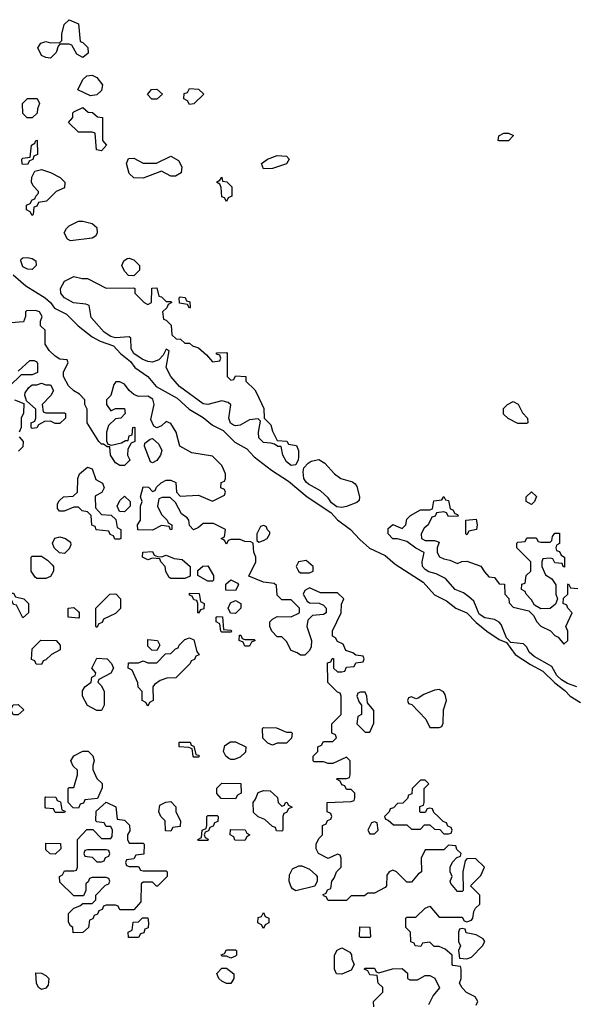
# Model space of a CAD drawing. Header units: inches. Extents: x 2735672 to 2903319, y 894031 to 1029782.
# Tile 11 of 167: x 2750276 to 2752679, y 1012438 to 1016692. Entities that reach past the tile are written whole.
import ezdxf

# ---------------------------------------------------------------- set-up
doc = ezdxf.new("R2010")
doc.units = ezdxf.units.IN
doc.header["$MEASUREMENT"] = 0
doc.layers.add('C7051', color=7, linetype='Continuous')

msp = doc.modelspace()

# ---------------------------------------------------------------- linework, layer by layer
at = {"layer": 'C7051', "color": 4, "elevation": 16}
for points in [[(2750550, 1016528.7), (2750523.1, 1016543.1), (2750502, 1016582), (2750490, 1016586), (2750450, 1016586), (2750442, 1016578), (2750434, 1016550), (2750410, 1016526), (2750390, 1016528), (2750370, 1016538), (2750355.3, 1016570), (2750368, 1016590), (2750390, 1016598), (2750410, 1016592), (2750450, 1016594), (2750458, 1016602), (2750458, 1016630), (2750468.4, 1016671.6), (2750490, 1016692), (2750530, 1016674), (2750538, 1016598), (2750550, 1016594), (2750571.6, 1016571.6), (2750572.7, 1016547.3)], [(2750583.1, 1016363.1), (2750528.4, 1016388.4), (2750550, 1016434), (2750566, 1016450), (2750590, 1016452), (2750610, 1016442), (2750634, 1016410), (2750630, 1016386), (2750610, 1016368)], [(2750870, 1016348), (2750848.4, 1016348.4), (2750828.4, 1016368.4), (2750846, 1016390), (2750870, 1016392), (2750894, 1016370)], [(2751010, 1016326), (2751002, 1016342), (2750986, 1016350), (2750987.3, 1016372.7), (2751002, 1016378), (2751010, 1016394), (2751050, 1016392), (2751072, 1016370), (2751030, 1016328)], [(2750330, 1016268), (2750308.4, 1016268.4), (2750290, 1016286), (2750288.7, 1016330), (2750310, 1016352), (2750352, 1016352), (2750362, 1016330), (2750352.7, 1016307.3), (2750351.6, 1016288.4)], [(2750630, 1016126), (2750608, 1016130), (2750602, 1016202), (2750590, 1016206), (2750530, 1016206), (2750488, 1016248), (2750506, 1016270), (2750506, 1016290), (2750510, 1016294), (2750550, 1016312), (2750572.7, 1016292.7), (2750591.6, 1016291.6), (2750612.7, 1016272.7), (2750634, 1016270), (2750634, 1016170), (2750652, 1016150)], [(2752350, 1016168), (2752346, 1016170), (2752348, 1016190), (2752370, 1016202), (2752390, 1016202), (2752411.1, 1016191.1), (2752390, 1016169)], [(2750310, 1016066), (2750287.3, 1016067.3), (2750286, 1016090), (2750290, 1016094), (2750322, 1016098), (2750328, 1016150), (2750342, 1016158), (2750346, 1016170), (2750352, 1016172), (2750354, 1016110), (2750338, 1016102), (2750332.7, 1016087.3), (2750318, 1016082)], [(2750930, 1016015.3), (2750890, 1016038), (2750810, 1016008), (2750770, 1016008.7), (2750750, 1016028), (2750738, 1016070), (2750747.3, 1016092.7), (2750770, 1016094), (2750810, 1016072), (2750867.3, 1016072.7), (2750930, 1016102), (2750963.6, 1016083.6), (2750976.9, 1016056.9), (2750974, 1016030), (2750950, 1016015.3)], [(2751330, 1016048), (2751322, 1016070), (2751348, 1016090), (2751390, 1016104.7), (2751430, 1016102), (2751442, 1016090), (2751430, 1016068.7), (2751370, 1016048.7)], [(2750330, 1015846), (2750322, 1015862), (2750306, 1015870), (2750306, 1015890), (2750322, 1015898), (2750330, 1015914), (2750342, 1015918), (2750346, 1015930), (2750358, 1015942), (2750358, 1015950), (2750334.6, 1015974.6), (2750328, 1015990), (2750328.4, 1016011.6), (2750342, 1016038), (2750370, 1016044.7), (2750410, 1016031.3), (2750452, 1016010), (2750472, 1015990), (2750470, 1015966), (2750434, 1015950), (2750392.7, 1015907.3), (2750358, 1015902), (2750350, 1015886), (2750338, 1015882), (2750334, 1015850)], [(2751170, 1015906), (2751162, 1015922), (2751150, 1015926), (2751147.3, 1015967.3), (2751142, 1015982), (2751128, 1015990), (2751142, 1015998), (2751150, 1016012), (2751154, 1015994), (2751171.6, 1015991.6), (2751194, 1015970), (2751194, 1015930), (2751178, 1015922)], [(2750496.4, 1015736.4), (2750483.1, 1015743.1), (2750468.9, 1015771.1), (2750478, 1015790), (2750490, 1015802), (2750530, 1015822), (2750550, 1015822), (2750590, 1015812), (2750610, 1015794), (2750612, 1015770), (2750603.6, 1015756.4), (2750590, 1015748)], [(2750330, 1015612.7), (2750310, 1015614), (2750290, 1015624.5), (2750280.9, 1015650), (2750283.3, 1015656.7), (2750290, 1015662.8), (2750310, 1015664.9), (2750330, 1015660.7), (2750346, 1015650), (2750347.3, 1015630)], [(2750770, 1015586), (2750747.3, 1015587.3), (2750730, 1015606), (2750718, 1015630), (2750726, 1015650), (2750740.4, 1015659.6), (2750750, 1015662), (2750770, 1015654), (2750794, 1015630), (2750794, 1015610)], [(2750546, 1015574), (2750570, 1015574), (2750650, 1015532), (2750770, 1015534), (2750774, 1015530), (2750774, 1015510), (2750814, 1015470), (2750830, 1015462), (2750846, 1015470), (2750847.3, 1015532.7), (2750870, 1015534), (2750878, 1015498), (2750890, 1015494), (2750910, 1015474), (2750930, 1015474), (2750934, 1015470), (2750918, 1015462), (2750912.7, 1015447.3), (2750894, 1015430), (2750898, 1015398), (2750910, 1015394), (2750931.6, 1015371.6), (2750934, 1015330), (2750952.7, 1015312.7), (2750971.6, 1015311.6), (2750990, 1015294), (2751010, 1015294), (2751023.6, 1015283.6), (2751050, 1015274), (2751084.7, 1015244.7), (2751110, 1015214), (2751142, 1015218), (2751146, 1015230), (2751142, 1015242), (2751127.3, 1015247.3), (2751127.3, 1015252.7), (2751170, 1015254), (2751174, 1015250), (2751174, 1015150), (2751190, 1015134), (2751202, 1015138), (2751210, 1015154), (2751254, 1015150), (2751254, 1015130), (2751292.7, 1015092.7), (2751299.6, 1015079.6), (2751331.6, 1015011.6), (2751334, 1014970), (2751362, 1014942), (2751370, 1014914), (2751390, 1014874), (2751431.6, 1014871.6), (2751438, 1014858), (2751472.7, 1014852.7), (2751482, 1014830), (2751482, 1014802), (2751481, 1014790), (2751470, 1014769.3), (2751450, 1014765.6), (2751430, 1014781.2), (2751414, 1014810), (2751407.3, 1014847.3), (2751392.7, 1014847.3), (2751378, 1014858), (2751362, 1014862), (2751330, 1014865.6), (2751310, 1014885.2), (2751309.6, 1014910.4), (2751318, 1014958), (2751308, 1014968), (2751270, 1014962.7), (2751230, 1014940.5), (2751210, 1014937.4), (2751200.6, 1014940.6), (2751188.4, 1014948.4), (2751181.3, 1014970), (2751188.7, 1015028.7), (2751178, 1015038), (2751150, 1015046), (2751090.2, 1015029.8), (2751070, 1015032.9), (2750967.2, 1015107.2), (2750929.7, 1015150), (2750909.6, 1015190), (2750922, 1015262), (2750910, 1015268), (2750897.3, 1015242.7), (2750877.7, 1015222.3), (2750850, 1015212.6), (2750830, 1015215.6), (2750805.2, 1015225.2), (2750769.7, 1015249.7), (2750758.9, 1015270), (2750756.5, 1015316.5), (2750750, 1015322), (2750690, 1015317.6), (2750670, 1015322.9), (2750642, 1015342), (2750585, 1015405), (2750577, 1015457), (2750562.7, 1015462.7), (2750508.4, 1015468.4), (2750469.7, 1015489.7), (2750460.8, 1015500.8), (2750454.5, 1015510), (2750452.7, 1015530), (2750470, 1015562), (2750510, 1015582)], [(2751010, 1015446), (2751002, 1015462), (2750967.3, 1015467.3), (2750966, 1015490), (2750970, 1015494), (2750991.6, 1015491.6), (2750998, 1015478), (2751012.7, 1015472.7), (2751014, 1015450)], [(2750390, 1015114), (2750410, 1015114), (2750422, 1015090), (2750411.3, 1015068.7), (2750374, 1015030), (2750378, 1014998), (2750390, 1014994), (2750470, 1014994), (2750474, 1014990), (2750474, 1014970), (2750450, 1014948), (2750430, 1014948), (2750410, 1014958), (2750383.6, 1014956.4), (2750358, 1014942), (2750350, 1014928), (2750330, 1014926), (2750326, 1014930), (2750326, 1014950), (2750342, 1014958), (2750346, 1014970), (2750346, 1015010), (2750306, 1015046), (2750298, 1015070), (2750300.4, 1015079.6), (2750316.4, 1015103.6), (2750330, 1015114), (2750350, 1015114), (2750370, 1015122)], [(2752430, 1014948), (2752388.4, 1014968.4), (2752368.4, 1014988.4), (2752368.4, 1015011.6), (2752386, 1015030), (2752410, 1015042), (2752431.3, 1015031.3), (2752450, 1014994), (2752472, 1014970), (2752474, 1014950), (2752470, 1014948)], [(2750850, 1014778), (2750842, 1014782), (2750815.3, 1014850), (2750818, 1014862), (2750840.4, 1014879.6), (2750850, 1014882), (2750878, 1014858), (2750891.1, 1014831.1), (2750884.7, 1014810), (2750870, 1014788)], [(2751670, 1014583.9), (2751647, 1014587), (2751624.2, 1014604.2), (2751610, 1014626.3), (2751576.6, 1014656.6), (2751524.6, 1014684.6), (2751514.6, 1014694.6), (2751504.8, 1014710), (2751502, 1014738), (2751504.5, 1014755.5), (2751523.7, 1014776.3), (2751536, 1014784), (2751570, 1014792), (2751596, 1014776), (2751638, 1014730), (2751664.7, 1014710), (2751716, 1014696), (2751726.4, 1014686.4), (2751734.8, 1014674.8), (2751746, 1014630), (2751744.7, 1014615.3), (2751734.4, 1014605.6), (2751690, 1014588.5)], [(2750687.3, 1014447.3), (2750682, 1014462), (2750667.3, 1014467.3), (2750662, 1014482), (2750607.3, 1014487.3), (2750602, 1014502), (2750588.4, 1014508.4), (2750586, 1014550), (2750570, 1014566), (2750546, 1014570), (2750530, 1014586), (2750510, 1014586), (2750468.4, 1014568.4), (2750448.4, 1014568.4), (2750440.4, 1014580.4), (2750440.4, 1014599.6), (2750447.3, 1014612.7), (2750466, 1014630), (2750507.3, 1014632.7), (2750526, 1014650), (2750528, 1014710), (2750535.3, 1014730), (2750570, 1014758), (2750590, 1014752), (2750606, 1014706), (2750634, 1014690), (2750642, 1014670), (2750631.1, 1014648.9), (2750604.7, 1014635.3), (2750602, 1014630), (2750603.6, 1014583.6), (2750630, 1014554), (2750672, 1014552), (2750692.7, 1014532.7), (2750698, 1014498), (2750714, 1014490), (2750714, 1014450), (2750710, 1014448)], [(2750730, 1014566), (2750707.3, 1014567.3), (2750698, 1014590), (2750710, 1014614), (2750730, 1014634), (2750754, 1014610), (2750754, 1014590)], [(2752490, 1014598), (2752466, 1014610), (2752466, 1014630), (2752490, 1014652), (2752511.3, 1014631.3), (2752502, 1014610)], [(2751330, 1014506), (2751318, 1014502), (2751302, 1014470), (2751302, 1014442), (2751310, 1014434), (2751330, 1014442), (2751346, 1014450), (2751358, 1014470), (2751358, 1014478), (2751347.3, 1014487.3), (2751342, 1014502)], [(2752210, 1014466), (2752206, 1014470), (2752206, 1014530), (2752250, 1014534), (2752254, 1014510), (2752251.3, 1014488.7), (2752218, 1014482)], [(2750470, 1014386), (2750448.4, 1014388.4), (2750426, 1014410), (2750418, 1014430), (2750428.4, 1014451.6), (2750450, 1014458), (2750474, 1014450), (2750495.3, 1014435.3), (2750496.9, 1014423.1), (2750490, 1014406)], [(2752632.7, 1014327.3), (2752626, 1014330), (2752622, 1014342), (2752590, 1014346), (2752582, 1014362), (2752570, 1014366), (2752538, 1014362), (2752534, 1014350), (2752534, 1014330), (2752550, 1014294), (2752576.9, 1014276.9), (2752594, 1014250), (2752594, 1014210), (2752602, 1014190), (2752592.7, 1014167.3), (2752570, 1014148), (2752530, 1014146), (2752502, 1014162), (2752490, 1014186), (2752466, 1014210), (2752462, 1014222), (2752446, 1014230), (2752447.3, 1014252.7), (2752462, 1014258), (2752466, 1014290), (2752486, 1014310), (2752486, 1014350), (2752426, 1014410), (2752426, 1014430), (2752430, 1014434), (2752462, 1014438), (2752470, 1014454), (2752510, 1014454), (2752518, 1014438), (2752530, 1014434), (2752570, 1014434), (2752578, 1014442), (2752580.4, 1014459.6), (2752590, 1014474), (2752610, 1014474), (2752611.1, 1014428.9), (2752598, 1014422), (2752594, 1014410), (2752598, 1014398), (2752610, 1014394), (2752618, 1014378), (2752632, 1014370)], [(2750350, 1014278), (2750343.1, 1014283.1), (2750326, 1014310), (2750326, 1014370), (2750330, 1014374), (2750370, 1014374), (2750396.9, 1014356.9), (2750416.9, 1014336.9), (2750422, 1014330), (2750422, 1014310), (2750410, 1014286), (2750390, 1014278)], [(2750890, 1014372), (2750910, 1014378), (2750943.6, 1014363.6), (2750979.6, 1014359.6), (2751014, 1014330), (2751014, 1014290), (2751010, 1014286), (2750990, 1014278), (2750930, 1014278), (2750922, 1014282), (2750908.4, 1014308.4), (2750906, 1014330), (2750886, 1014350), (2750882, 1014362), (2750850, 1014366), (2750830, 1014358), (2750808, 1014370), (2750808.4, 1014391.6), (2750850, 1014394), (2750858, 1014378), (2750872.7, 1014372.7)], [(2751090, 1014266), (2751046, 1014290), (2751047.3, 1014312.7), (2751068.4, 1014331.6), (2751090, 1014332), (2751114, 1014290), (2751114, 1014270), (2751110, 1014266)], [(2751515.3, 1014355.3), (2751482, 1014350), (2751472, 1014330), (2751482, 1014310), (2751490, 1014302), (2751530, 1014302), (2751546, 1014310), (2751546, 1014330)], [(2751210, 1014226), (2751167.3, 1014227.3), (2751167.3, 1014252.7), (2751188.7, 1014271.3), (2751218, 1014258), (2751222, 1014250)], [(2750290, 1014108), (2750262, 1014162), (2750250, 1014166), (2750242, 1014182), (2750227.3, 1014187.3), (2750226, 1014214), (2750250, 1014214), (2750258, 1014198), (2750294, 1014190), (2750314, 1014170), (2750314, 1014130)], [(2750610, 1014066), (2750606, 1014070), (2750606, 1014150), (2750666, 1014210), (2750691.6, 1014211.6), (2750712, 1014190), (2750711.6, 1014148.4), (2750690, 1014126), (2750638, 1014102), (2750632.7, 1014087.3), (2750618, 1014082)], [(2751050, 1014128), (2751046, 1014130), (2751046, 1014170), (2751042, 1014182), (2751030, 1014186), (2751022, 1014202), (2751010, 1014206), (2751010, 1014214), (2751052.7, 1014212.7), (2751058, 1014178), (2751074, 1014170), (2751072.7, 1014147.3), (2751058, 1014142)], [(2751210, 1014126), (2751187.3, 1014127.3), (2751178, 1014150), (2751187.3, 1014172.7), (2751210, 1014182), (2751232, 1014170), (2751232, 1014150)], [(2750530, 1014106), (2750486, 1014110), (2750486, 1014150), (2750510, 1014152), (2750530, 1014134), (2750534, 1014130), (2750534, 1014110)], [(2751150, 1014046), (2751146, 1014050), (2751142, 1014082), (2751126, 1014090), (2751126, 1014110), (2751130, 1014114), (2751152.7, 1014112.7), (2751158, 1014058), (2751190, 1014054), (2751194, 1014050), (2751190, 1014046)], [(2751250, 1014014), (2751290, 1014014), (2751294, 1014010), (2751278, 1014002), (2751270, 1013986), (2751250, 1013986), (2751242, 1014002), (2751226, 1014010), (2751227.3, 1014032.7), (2751232.7, 1014032.7), (2751238, 1014018)], [(2750370, 1013906), (2750347.3, 1013907.3), (2750342, 1013922), (2750327.3, 1013927.3), (2750330, 1013974), (2750368.4, 1014011.6), (2750434, 1014010), (2750452, 1013990), (2750452, 1013970), (2750414, 1013950), (2750390, 1013926), (2750378, 1013922)], [(2750830, 1013726), (2750822, 1013742), (2750806, 1013750), (2750806, 1013790), (2750788.4, 1013808.4), (2750787.3, 1013827.3), (2750762, 1013882), (2750746, 1013890), (2750747.3, 1013912.7), (2750790, 1013914), (2750810, 1013922), (2750830, 1013914), (2750870, 1013914), (2750907.3, 1013952.7), (2750930, 1013954), (2750950, 1013974), (2750962, 1013978), (2750966, 1013990), (2750990, 1014014), (2751010, 1014022), (2751030, 1014012), (2751042, 1013962), (2751052.7, 1013947.3), (2751038, 1013942), (2751032.7, 1013927.3), (2751018, 1013922), (2751014, 1013910), (2750951.6, 1013848.4), (2750912.7, 1013847.3), (2750883.6, 1013836.4), (2750859.6, 1013820.4), (2750852, 1013810), (2750854, 1013750), (2750838, 1013742)], [(2750870, 1013966), (2750848.4, 1013968.4), (2750830, 1013986), (2750830, 1014014), (2750872, 1014010), (2750882, 1013990)], [(2750610, 1013708), (2750568.9, 1013728.9), (2750548, 1013770), (2750548, 1013792), (2750558, 1013810), (2750586, 1013830), (2750588.4, 1013851.6), (2750602, 1013858), (2750606, 1013870), (2750588, 1013890), (2750610, 1013934), (2750654, 1013930), (2750674, 1013910), (2750682, 1013890), (2750671.1, 1013868.9), (2750618, 1013842), (2750614, 1013830), (2750630, 1013814), (2750642, 1013790), (2750642, 1013730), (2750630, 1013708)], [(2751770, 1013786), (2751750, 1013786), (2751738, 1013782), (2751734, 1013770), (2751743.6, 1013743.6), (2751754, 1013730), (2751754, 1013690), (2751738, 1013682), (2751734, 1013650), (2751770, 1013614), (2751790, 1013614), (2751807.3, 1013652.7), (2751807.3, 1013707.3), (2751780.4, 1013740.4), (2751778, 1013770)], [(2752090, 1013798), (2752070, 1013795.3), (2752023.6, 1013776.4), (2751999.6, 1013760.4), (2751990, 1013758), (2751970, 1013766), (2751958, 1013762), (2751954, 1013750), (2751958, 1013738), (2751972.7, 1013732.7), (2752032, 1013670), (2752050, 1013634), (2752090, 1013634), (2752102, 1013638), (2752107.3, 1013652.7), (2752108.7, 1013710), (2752122, 1013750), (2752116.4, 1013776.4), (2752108.4, 1013788.4)], [(2750250, 1013688), (2750238, 1013710), (2750248.4, 1013731.6), (2750270, 1013734), (2750294, 1013710), (2750270, 1013688)], [(2751430, 1013614), (2751450, 1013614), (2751454, 1013610), (2751451.6, 1013588.4), (2751430, 1013566), (2751390, 1013566), (2751370, 1013558), (2751350, 1013566), (2751328.4, 1013588.4), (2751326, 1013630), (2751330, 1013634), (2751387.3, 1013632.7)], [(2751030, 1013506), (2751026, 1013510), (2751022, 1013542), (2751007.3, 1013547.3), (2750966, 1013550), (2750966, 1013570), (2751014, 1013570), (2751018, 1013558), (2751030, 1013554), (2751038, 1013518), (2751050, 1013514), (2751054, 1013510), (2751050, 1013506)], [(2751190, 1013495.3), (2751180.2, 1013500.2), (2751168, 1013510), (2751158, 1013530), (2751164, 1013556), (2751188.4, 1013571.6), (2751210, 1013572), (2751254, 1013550), (2751252.7, 1013527.3), (2751230, 1013506), (2751203.6, 1013496.4)], [(2750530, 1013286), (2750507.3, 1013287.3), (2750486, 1013310), (2750486, 1013370), (2750490, 1013374), (2750510, 1013374), (2750526, 1013430), (2750526, 1013450), (2750507.3, 1013467.3), (2750498, 1013490), (2750510, 1013512), (2750550, 1013531.3), (2750572, 1013532), (2750592, 1013512), (2750598, 1013490), (2750592, 1013470), (2750592.7, 1013452.7), (2750610, 1013414), (2750632.7, 1013392.7), (2750632.7, 1013372.7), (2750612.7, 1013327.3), (2750558, 1013322), (2750552.7, 1013307.3), (2750538, 1013302)], [(2751210, 1013326), (2751147.3, 1013327.3), (2751128.4, 1013348.4), (2751128.4, 1013371.6), (2751150, 1013394), (2751232.7, 1013392.7), (2751234, 1013350), (2751218, 1013342)], [(2752030, 1013406), (2752010, 1013406), (2751974, 1013370), (2751972.7, 1013347.3), (2751958, 1013342), (2751952.7, 1013327.3), (2751932.7, 1013307.3), (2751910, 1013306), (2751892.7, 1013287.3), (2751878, 1013282), (2751874, 1013270), (2751854, 1013250), (2751858, 1013238), (2751870, 1013234), (2751892.7, 1013212.7), (2751950, 1013214), (2751970, 1013194), (2752010, 1013194), (2752027.3, 1013212.7), (2752050, 1013214), (2752070, 1013194), (2752092.7, 1013192.7), (2752110, 1013174), (2752130, 1013174), (2752142, 1013178), (2752146, 1013190), (2752142, 1013202), (2752127.3, 1013207.3), (2752122, 1013222), (2752107.3, 1013227.3), (2752087.3, 1013247.3), (2752067.3, 1013267.3), (2752062, 1013282), (2752050, 1013286), (2752038, 1013282), (2752030, 1013266), (2752010, 1013266), (2752006, 1013270), (2752007.3, 1013292.7), (2752022, 1013298), (2752026, 1013310), (2752026, 1013370), (2752046, 1013390)], [(2751410, 1013294), (2751422, 1013298), (2751426, 1013310), (2751432, 1013312), (2751438, 1013298), (2751454, 1013290), (2751438, 1013282), (2751430, 1013266), (2751418, 1013262), (2751414, 1013250), (2751414, 1013190), (2751410, 1013186), (2751387.3, 1013187.3), (2751382, 1013202), (2751370, 1013206), (2751336.4, 1013236.4), (2751307.3, 1013247.3), (2751287.3, 1013267.3), (2751286, 1013310), (2751296.4, 1013323.6), (2751307.3, 1013352.7), (2751330, 1013362), (2751359.6, 1013359.6), (2751391.1, 1013331.1), (2751394, 1013310)], [(2750430, 1013266), (2750422, 1013282), (2750390, 1013286), (2750386, 1013290), (2750386, 1013330), (2750390, 1013334), (2750432.7, 1013332.7), (2750438, 1013318), (2750452.7, 1013312.7), (2750458, 1013278), (2750472.7, 1013272.7), (2750470, 1013266)], [(2750750, 1013134), (2750810, 1013134), (2750814, 1013130), (2750812.7, 1013087.3), (2750778, 1013082), (2750770, 1013066), (2750738, 1013062), (2750734, 1013050), (2750738, 1013038), (2750750, 1013034), (2750790, 1013034), (2750798, 1013018), (2750810, 1013014), (2750910, 1013014), (2750914, 1013010), (2750914, 1012990), (2750871.6, 1012948.4), (2750868.4, 1012948.4), (2750850, 1012966), (2750810, 1012966), (2750802, 1012958), (2750799.6, 1012880.4), (2750770, 1012846), (2750710, 1012846), (2750702, 1012862), (2750690, 1012866), (2750650, 1012866), (2750638, 1012862), (2750632.7, 1012847.3), (2750618, 1012842), (2750612.7, 1012827.3), (2750598, 1012822), (2750592.7, 1012807.3), (2750578, 1012802), (2750574, 1012770), (2750550, 1012748), (2750507.3, 1012747.3), (2750506, 1012770), (2750496.4, 1012776.4), (2750487.3, 1012792.7), (2750488, 1012830), (2750510, 1012854), (2750536.4, 1012863.6), (2750550, 1012874), (2750590, 1012874), (2750606, 1012890), (2750606, 1012910), (2750647.3, 1012952.7), (2750662, 1012958), (2750666, 1012970), (2750662, 1012982), (2750650, 1012986), (2750590, 1012986), (2750578, 1012982), (2750572.7, 1012967.3), (2750562, 1012958), (2750562, 1012930), (2750552.7, 1012907.3), (2750510, 1012906), (2750450, 1012966), (2750448, 1012990), (2750462, 1012998), (2750470, 1013014), (2750510, 1013014), (2750522, 1013018), (2750526, 1013030), (2750526, 1013150), (2750567.3, 1013192.7), (2750592.7, 1013192.7), (2750630, 1013154), (2750670, 1013154), (2750676.4, 1013163.6), (2750678, 1013190), (2750670, 1013206), (2750650, 1013206), (2750642, 1013222), (2750610, 1013226), (2750606, 1013230), (2750607.3, 1013272.7), (2750650, 1013312), (2750691.6, 1013291.6), (2750698, 1013238), (2750730, 1013234), (2750751.6, 1013211.6), (2750752, 1013188), (2750742, 1013170), (2750742, 1013150)], [(2750930, 1013186), (2750907.3, 1013187.3), (2750906, 1013230), (2750886, 1013250), (2750878, 1013270), (2750882, 1013298), (2750908.4, 1013311.6), (2750930, 1013314), (2750951.6, 1013291.6), (2750952, 1013270), (2750972, 1013230), (2750970, 1013206), (2750938, 1013202)], [(2751050, 1013146), (2751046, 1013150), (2751062, 1013158), (2751066, 1013190), (2751082, 1013198), (2751086, 1013210), (2751086, 1013250), (2751090, 1013254), (2751130, 1013254), (2751134, 1013250), (2751132.7, 1013227.3), (2751118, 1013222), (2751112.7, 1013207.3), (2751098, 1013202), (2751092.7, 1013187.3), (2751078, 1013182), (2751074, 1013170), (2751078, 1013158), (2751092, 1013152), (2751090, 1013146)], [(2751810, 1013226), (2751798, 1013222), (2751782, 1013190), (2751790, 1013174), (2751810, 1013174), (2751826, 1013190), (2751822, 1013222)], [(2751250, 1013146), (2751207.3, 1013147.3), (2751202, 1013162), (2751186, 1013170), (2751187.3, 1013192.7), (2751252, 1013192), (2751258, 1013178), (2751272, 1013170), (2751258, 1013162)], [(2750430, 1013086), (2750408.4, 1013088.4), (2750390, 1013106), (2750390, 1013134), (2750452.7, 1013132.7), (2750454, 1013110)], [(2750650, 1013106), (2750570, 1013106), (2750558, 1013102), (2750554, 1013090), (2750558, 1013078), (2750590, 1013074), (2750610, 1013054), (2750630, 1013054), (2750642, 1013058), (2750647.3, 1013072.7), (2750662, 1013078), (2750666, 1013090), (2750662, 1013102)], [(2751470, 1012928), (2751456.4, 1012936.4), (2751448.4, 1012948.4), (2751442, 1012970), (2751443.1, 1012996.9), (2751456.4, 1013023.6), (2751483.1, 1013036.9), (2751496.9, 1013036.9), (2751530, 1013022), (2751556.9, 1012996.9), (2751562, 1012990), (2751562, 1012970), (2751552, 1012948)], [(2750790, 1012726), (2750747.3, 1012727.3), (2750746, 1012750), (2750762, 1012758), (2750767.3, 1012792.7), (2750790, 1012794), (2750808, 1012812), (2750830, 1012812), (2750834, 1012790), (2750831.6, 1012768.4), (2750818, 1012762), (2750812.7, 1012747.3), (2750798, 1012742)], [(2751330, 1012766), (2751322, 1012782), (2751306, 1012790), (2751307.3, 1012812.7), (2751322, 1012818), (2751330, 1012834), (2751338, 1012818), (2751354, 1012810), (2751354, 1012790), (2751338, 1012782)], [(2751750, 1012726), (2751746, 1012730), (2751747.3, 1012772.7), (2751791.1, 1012771.1), (2751794, 1012730), (2751790, 1012726)], [(2752190, 1012766), (2752178, 1012762), (2752174, 1012750), (2752174, 1012710), (2752182, 1012690), (2752174, 1012670), (2752178, 1012638), (2752210, 1012634), (2752230, 1012642), (2752278, 1012690), (2752288, 1012710), (2752280.4, 1012720.4), (2752250, 1012738), (2752207.3, 1012747.3), (2752202, 1012762)], [(2751190, 1012638), (2751170, 1012646), (2751150, 1012646), (2751148, 1012652), (2751162, 1012658), (2751170, 1012674), (2751210, 1012674), (2751214, 1012670), (2751214, 1012650), (2751210, 1012646)], [(2751670, 1012568), (2751646, 1012570), (2751638, 1012590), (2751638, 1012650), (2751648.7, 1012671.3), (2751670, 1012682), (2751703.6, 1012663.6), (2751711.6, 1012651.6), (2751712.7, 1012632.7), (2751722, 1012610), (2751710, 1012586)], [(2751170, 1012528), (2751150, 1012538), (2751138, 1012550), (2751128.4, 1012571.6), (2751150, 1012594), (2751170, 1012594), (2751202, 1012570), (2751202, 1012550), (2751190, 1012528)], [(2750370, 1012502), (2750358, 1012510), (2750348.9, 1012528.9), (2750346, 1012574), (2750370, 1012572), (2750390, 1012562), (2750402, 1012550), (2750399.6, 1012520.4), (2750390, 1012508)]]:
    msp.add_lwpolyline(points, close=True, dxfattribs=at)
for points in [[(2750248, 1015590), (2750302.8, 1015542.8), (2750386, 1015490), (2750410.2, 1015470.3), (2750426.1, 1015446.1), (2750479.3, 1015419.3), (2750529.3, 1015369.3), (2750590, 1015322), (2750623.6, 1015303.6), (2750682.6, 1015282.6), (2750712.7, 1015250), (2750754.9, 1015214.9), (2750774, 1015190), (2750830.2, 1015150.2), (2750866.9, 1015106.9), (2750957, 1015057), (2751009.4, 1015009.4), (2751070, 1014974), (2751110, 1014940.8), (2751156.7, 1014916.7), (2751207.3, 1014867.3), (2751258.3, 1014838.3), (2751290, 1014803.6), (2751365.6, 1014745.6), (2751438.1, 1014698.1), (2751519.5, 1014630), (2751622.2, 1014562.2), (2751650, 1014531.8), (2751706.7, 1014490), (2751746.5, 1014446.5), (2751789.1, 1014409.1), (2751856.8, 1014376.8), (2751900.3, 1014340.3), (2752021.4, 1014261.4), (2752070, 1014207.8), (2752121.4, 1014181.4), (2752161.6, 1014150), (2752209.2, 1014129.2), (2752250, 1014087.2), (2752296.4, 1014050), (2752350, 1014014), (2752381, 1014001), (2752418.4, 1013950), (2752485.5, 1013905.5), (2752538, 1013878), (2752590, 1013826.4), (2752633.8, 1013793.8), (2752657, 1013770), (2752702, 1013742)], [(2752250, 1012434), (2752258, 1012450), (2752246, 1012470), (2752209, 1012489), (2752189.1, 1012509.1), (2752178, 1012530), (2752186, 1012550), (2752186, 1012590), (2752182, 1012602), (2752150, 1012606), (2752146, 1012610), (2752146, 1012650), (2752116.4, 1012676.4), (2752090, 1012688), (2752068.4, 1012688.4), (2752050, 1012706), (2752018, 1012702), (2752011.6, 1012688.4), (2751986, 1012690), (2751982, 1012702), (2751968.4, 1012708.4), (2751966, 1012750), (2751946, 1012770), (2751946, 1012810), (2751950, 1012814), (2751990, 1012814), (2752030, 1012854), (2752050, 1012862), (2752090, 1012814), (2752190, 1012814), (2752198, 1012798), (2752210, 1012794), (2752230, 1012802), (2752235.3, 1012810), (2752240.4, 1012839.6), (2752247.3, 1012852.7), (2752266, 1012870), (2752266, 1012910), (2752226, 1012950), (2752270, 1012994), (2752286, 1013030), (2752247.3, 1013067.3), (2752210, 1013066), (2752202, 1013058), (2752192, 1013010), (2752194, 1012930), (2752190, 1012926), (2752170, 1012926), (2752140.4, 1012960.4), (2752138, 1012970), (2752146, 1012990), (2752138, 1013010), (2752138, 1013030), (2752147.3, 1013052.7), (2752167.3, 1013072.7), (2752182, 1013078), (2752186, 1013090), (2752167.3, 1013107.3), (2752162, 1013122), (2752130, 1013126), (2752110, 1013106), (2752030, 1013106), (2752012, 1013070), (2752014, 1013010), (2751999.6, 1013000.4), (2751970, 1012966), (2751950, 1012966), (2751906, 1013010), (2751890, 1013018), (2751874, 1013010), (2751863.6, 1012996.4), (2751862, 1012950), (2751856.9, 1012943.1), (2751810, 1012918), (2751782, 1012918), (2751767.3, 1012907.3), (2751710, 1012906), (2751690, 1012886), (2751610, 1012886), (2751602, 1012902), (2751590, 1012906), (2751588, 1012912), (2751602, 1012918), (2751607.3, 1012932.7), (2751622, 1012938), (2751626, 1012970), (2751636.4, 1012983.6), (2751646, 1013010), (2751666, 1013030), (2751666, 1013070), (2751662, 1013082), (2751650, 1013086), (2751610, 1013068), (2751568.9, 1013088.9), (2751558, 1013110), (2751558, 1013130), (2751570, 1013154), (2751586, 1013170), (2751586, 1013210), (2751602, 1013218), (2751607.3, 1013232.7), (2751622, 1013238), (2751626, 1013250), (2751622, 1013262), (2751606, 1013270), (2751606, 1013310), (2751710, 1013314), (2751722, 1013318), (2751726, 1013330), (2751726, 1013350), (2751710, 1013366), (2751690, 1013366), (2751682, 1013382), (2751670, 1013386), (2751662, 1013402), (2751646, 1013410), (2751650, 1013414), (2751690, 1013414), (2751702, 1013418), (2751706, 1013430), (2751706, 1013490), (2751690, 1013506), (2751630, 1013478), (2751610, 1013478), (2751590, 1013486), (2751550, 1013486), (2751546, 1013490), (2751546, 1013510), (2751566, 1013530), (2751566, 1013550), (2751582, 1013558), (2751590, 1013574), (2751630, 1013574), (2751646, 1013590), (2751642, 1013602), (2751626, 1013610), (2751626, 1013650), (2751666, 1013690), (2751666, 1013770), (2751662, 1013782), (2751650, 1013786), (2751608.4, 1013828.4), (2751607.3, 1013912.7), (2751622, 1013918), (2751627.3, 1013932.7), (2751632.7, 1013932.7), (2751634, 1013890), (2751650, 1013874), (2751670, 1013874), (2751682, 1013878), (2751690, 1013894), (2751722, 1013898), (2751730, 1013914), (2751762, 1013918), (2751766, 1013930), (2751762, 1013942), (2751730, 1013946), (2751716.4, 1013956.4), (2751687.3, 1013967.3), (2751674.6, 1013994.6), (2751650, 1014006), (2751642, 1014022), (2751628.4, 1014028.4), (2751628.9, 1014051.1), (2751666, 1014130), (2751667.3, 1014167.3), (2751678, 1014190), (2751650, 1014215.3), (2751576.4, 1014216.4), (2751530, 1014238), (2751510, 1014226), (2751502, 1014210), (2751519.6, 1014179.6), (2751530, 1014172), (2751571.6, 1014171.6), (2751590, 1014162), (2751602, 1014150), (2751602, 1014130), (2751590, 1014122), (2751542, 1014118), (2751522, 1014098), (2751518, 1014070), (2751538, 1014010), (2751536.9, 1013983.1), (2751530, 1013966), (2751510, 1013946), (2751490, 1013946), (2751476.4, 1013956.4), (2751450, 1013966), (2751430, 1014006), (2751410, 1014026), (2751390, 1014026), (2751366, 1014050), (2751358, 1014070), (2751358, 1014090), (2751370, 1014102), (2751390, 1014114), (2751450, 1014112), (2751486, 1014130), (2751486, 1014150), (2751450, 1014186), (2751410, 1014186), (2751390, 1014206), (2751387.3, 1014247.3), (2751376.4, 1014256.4), (2751330, 1014262), (2751267.3, 1014287.3), (2751298, 1014350), (2751298, 1014370), (2751288.4, 1014391.6), (2751286, 1014430), (2751276.4, 1014436.4), (2751250, 1014438), (2751230, 1014446), (2751190, 1014446), (2751178, 1014442), (2751170, 1014426), (2751162, 1014442), (2751148, 1014450), (2751162, 1014458), (2751166, 1014490), (2751114.6, 1014514.6), (2751070, 1014515.3), (2751050, 1014498), (2751027.3, 1014487.3), (2751010, 1014506), (2751008, 1014530), (2751000.4, 1014540.4), (2750976.4, 1014556.4), (2750950, 1014606), (2750927.3, 1014627.3), (2750892.7, 1014627.3), (2750878, 1014622), (2750872, 1014590), (2750890, 1014554), (2750914, 1014530), (2750918, 1014518), (2750934, 1014510), (2750934, 1014490), (2750928.4, 1014488.4), (2750922, 1014502), (2750890, 1014506), (2750850, 1014486), (2750787.3, 1014487.3), (2750786, 1014510), (2750798, 1014530), (2750798, 1014590), (2750806, 1014610), (2750798, 1014630), (2750810, 1014674), (2750832.7, 1014672.7), (2750850, 1014654), (2750862, 1014658), (2750867.3, 1014672.7), (2750888.4, 1014691.6), (2750910, 1014702), (2750930, 1014702), (2750952, 1014692), (2750954, 1014650), (2750970, 1014634), (2751050, 1014638), (2751110, 1014612), (2751162, 1014638), (2751166, 1014650), (2751162, 1014662), (2751146, 1014670), (2751147.3, 1014692.7), (2751162, 1014698), (2751166, 1014710), (2751166, 1014730), (2751158, 1014750), (2751150, 1014766), (2751110, 1014806), (2751020.4, 1014820.4), (2750968.9, 1014848.9), (2750953.2, 1014910), (2750930, 1014948), (2750910, 1014955.3), (2750890, 1014938), (2750870, 1014928), (2750856.4, 1014936.4), (2750844, 1014964), (2750857.2, 1015030), (2750852, 1015052), (2750830, 1015065.2), (2750790, 1015064), (2750770, 1015073.2), (2750749.3, 1015089.3), (2750730, 1015118), (2750710, 1015128), (2750692.7, 1015127.3), (2750683.6, 1015116.4), (2750671, 1015069), (2750652, 1015050), (2750652, 1015030), (2750670, 1015002), (2750690, 1015012), (2750730, 1015012), (2750732, 1014990), (2750714, 1014970), (2750690, 1014968), (2750660.7, 1014939.3), (2750651, 1014910), (2750652, 1014872), (2750658, 1014858), (2750674, 1014854), (2750716.4, 1014863.6), (2750734, 1014874), (2750746, 1014874), (2750750, 1014894), (2750762, 1014898), (2750766, 1014930), (2750770, 1014932), (2750774, 1014930), (2750774, 1014870), (2750758, 1014862), (2750743.6, 1014836.4), (2750742, 1014810), (2750752, 1014790), (2750750, 1014786), (2750730, 1014766), (2750710, 1014766), (2750690, 1014778), (2750668.7, 1014810), (2750666, 1014846), (2750654, 1014846), (2750638, 1014858), (2750630, 1014858), (2750618, 1014870), (2750568, 1014950), (2750568, 1015010), (2750558, 1015030), (2750558, 1015050), (2750534.6, 1015074.6), (2750510, 1015088), (2750488, 1015110), (2750466, 1015150), (2750466, 1015170), (2750486, 1015210), (2750482, 1015222), (2750450, 1015226), (2750430, 1015238), (2750403.1, 1015263.1), (2750386, 1015290), (2750386, 1015350), (2750366, 1015370), (2750366, 1015390), (2750374, 1015410), (2750362, 1015430), (2750344.9, 1015435.1), (2750306.4, 1015433.6), (2750302, 1015430), (2750302, 1015410), (2750292.7, 1015387.3), (2750238, 1015382)], [(2750270, 1015174), (2750320.4, 1015219.6), (2750339.6, 1015219.6), (2750350, 1015214), (2750352.7, 1015207.3), (2750352.7, 1015167.3), (2750330, 1015158), (2750282, 1015158), (2750234, 1015110)], [(2750254, 1015050), (2750294, 1015034), (2750292.7, 1014992.7), (2750282, 1014970), (2750282, 1014930), (2750274, 1014910)], [(2750274, 1014890), (2750292, 1014870), (2750290, 1014846), (2750271.6, 1014828.4)], [(2752685.1, 1013810), (2752644.8, 1013824.7), (2752619.7, 1013839.7), (2752598.7, 1013858.7), (2752577.1, 1013897.1), (2752500.7, 1013940.7), (2752479.4, 1013959.4), (2752470, 1013981.2), (2752455.4, 1013995.4), (2752400.5, 1014000.5), (2752381.7, 1014021.7), (2752358.6, 1014078.6), (2752350, 1014089.3), (2752330, 1014100.9), (2752288, 1014108), (2752263.3, 1014123.3), (2752239.5, 1014179.5), (2752218.9, 1014198.9), (2752195.1, 1014215.1), (2752159, 1014230), (2752117.5, 1014277.5), (2752077.6, 1014297.6), (2752045.9, 1014305.9), (2752030, 1014317), (2752018.4, 1014330), (2752016, 1014350), (2752026, 1014390), (2751990, 1014408.7), (2751950, 1014438), (2751910, 1014448.7), (2751890, 1014449), (2751869.2, 1014470), (2751870, 1014494), (2751890, 1014511.3), (2751930, 1014494), (2751946, 1014510), (2751950, 1014534), (2751966, 1014550), (2752010, 1014574), (2752050, 1014574), (2752062, 1014578), (2752067.3, 1014612.7), (2752102, 1014618), (2752110, 1014632), (2752118, 1014618), (2752130, 1014614), (2752138, 1014578), (2752150, 1014574), (2752158, 1014558), (2752170, 1014554), (2752172.7, 1014547.3), (2752130, 1014546), (2752122, 1014562), (2752110, 1014566), (2752078, 1014562), (2752072.7, 1014547.3), (2752058, 1014542), (2752042, 1014510), (2752024.7, 1014495.3), (2752012, 1014470), (2752014, 1014450), (2752030, 1014442), (2752070, 1014442), (2752090, 1014434), (2752082, 1014410), (2752082, 1014390), (2752091.6, 1014371.6), (2752110, 1014362), (2752136.9, 1014356.9), (2752170, 1014342), (2752188.4, 1014351.6), (2752210, 1014352), (2752270.9, 1014330.9), (2752286, 1014306), (2752305.4, 1014285.4), (2752330, 1014282), (2752350, 1014254), (2752372.7, 1014252.7), (2752374, 1014210), (2752391.6, 1014191.6), (2752392.7, 1014172.7), (2752410, 1014154), (2752478, 1014138), (2752498, 1014118), (2752512, 1014090), (2752530, 1014072), (2752571.1, 1014051.1), (2752590, 1014032), (2752604.7, 1014024.7), (2752630, 1013994), (2752646, 1014010), (2752646, 1014050), (2752638, 1014070), (2752666, 1014130), (2752646, 1014150), (2752642, 1014162), (2752626, 1014170), (2752627.3, 1014192.7), (2752646, 1014210), (2752646, 1014250), (2752650, 1014254), (2752658, 1014238), (2752690, 1014234)], [(2751807.3, 1012427.3), (2751806, 1012450), (2751846, 1012490), (2751846, 1012510), (2751826, 1012530), (2751822, 1012562), (2751790, 1012566), (2751782, 1012582), (2751766, 1012590), (2751770, 1012594), (2751810, 1012594), (2751818, 1012578), (2751830, 1012574), (2751888.9, 1012591.1), (2751930, 1012592), (2751952.7, 1012572.7), (2751954, 1012550), (2751963.6, 1012543.6), (2751996.4, 1012543.6), (2752030, 1012562), (2752050, 1012562), (2752071.1, 1012551.1), (2752091.1, 1012508.9), (2752063.6, 1012476.4), (2752043.6, 1012436.4)]]:
    msp.add_lwpolyline(points, dxfattribs=at)

doc.saveas('drawing.dxf')
